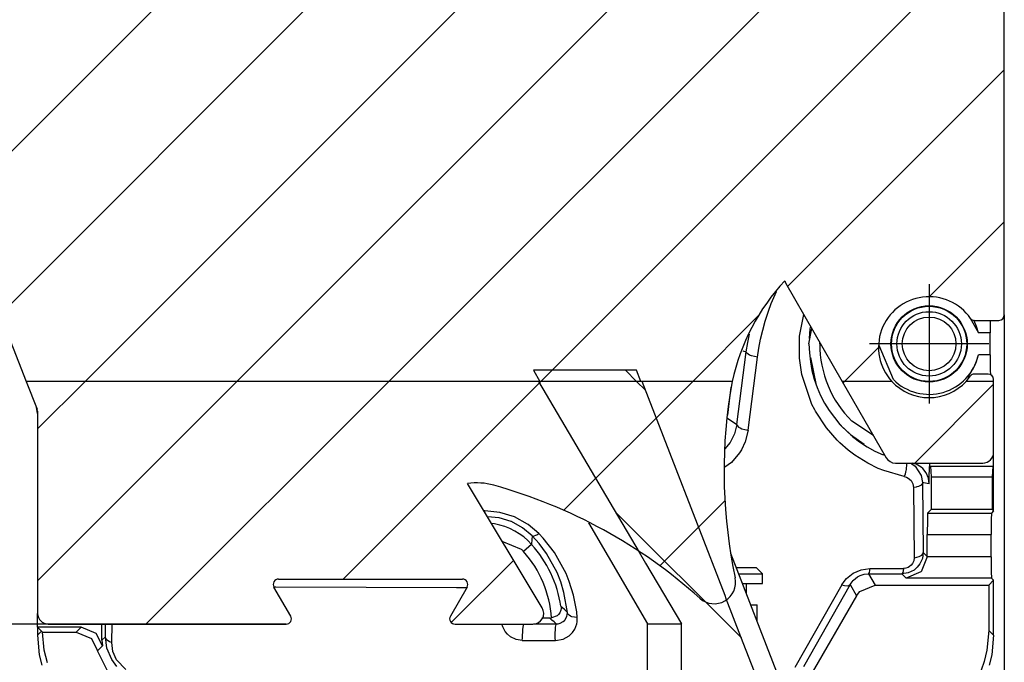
# Model space of a CAD drawing. Header units: millimetres. Extents: x -235 to 9216, y -109 to 485.
# Tile 5 of 44: x -161 to -115, y 197 to 227. Entities that reach past the tile are written whole.
import ezdxf

# ---------------------------------------------------------------- set-up
doc = ezdxf.new("R2010")
doc.units = ezdxf.units.MM
doc.linetypes.add('DOT_CENTER', pattern=[14, 12, -1, 0, -1])
doc.layers.add('1', color=7, linetype='Continuous')
doc.styles.add('CONVERTER_11', font='txt.shx', dxfattribs={"width": 0.9})
doc.dimstyles.new('ME10_DIM_41', dxfattribs={"dimtxt": 2, "dimasz": 2, "dimexe": 2, "dimexo": 0, "dimgap": 2, "dimtad": 1, "dimdsep": 46, "dimtxsty": 'CONVERTER_11', "dimsah": 1, "dimcen": 0.09, "dimclrd": 2, "dimclre": 2, "dimclrt": 2, "dimadec": 0, "dimazin": 0, "dimtol": 1, "dimtp": 1.5, "dimtm": 1.5, "dimtfac": 0.75, "dimtdec": 1, "dimtix": 1, "dimtmove": 0, "dimatfit": 3, "dimfxl": 1, "dimtolj": 1, "dimtzin": 0, "dimarcsym": 0})
doc.dimstyles.new('ME10_DIM_42', dxfattribs={"dimtxt": 2, "dimasz": 2, "dimexe": 2, "dimexo": 0, "dimgap": 2, "dimtad": 1, "dimdec": 1, "dimdsep": 46, "dimtxsty": 'CONVERTER_11', "dimsah": 1, "dimcen": 0.09, "dimclrd": 2, "dimclre": 2, "dimclrt": 2, "dimadec": 0, "dimazin": 0, "dimtol": 1, "dimtp": 1.5, "dimtm": 1.5, "dimtfac": 0.75, "dimtdec": 1, "dimtix": 1, "dimtmove": 0, "dimatfit": 3, "dimfxl": 1, "dimtolj": 1, "dimtzin": 0, "dimarcsym": 0})
pattern_1 = [(45, (0, 0), (-3.535533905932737, 3.535533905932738), [])]
pattern_2 = [(-45, (0, 0), (3.535533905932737, 3.535533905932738), [])]

# ---------------------------------------------------------------- blocks, each defined once
blk = doc.blocks.new('Li-80_PERFIL__16', base_point=(-165.001470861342, 198.6000033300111))
at = {"linetype": 'Continuous'}
h = blk.add_hatch(dxfattribs=at)
h.set_pattern_fill('_USER', color=254, scale=5, angle=45, pattern_type=0)
h.set_pattern_definition(pattern_1)
edge = h.paths.add_edge_path()
edge.add_line((-156.0014699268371, 246.900002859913), (-156.0014699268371, 245.8500028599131))
edge.add_line((-156.0014699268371, 245.8500028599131), (-165.0014699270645, 245.8500028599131))
edge.add_line((-165.0014699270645, 245.8500028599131), (-165.0014699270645, 243.1000033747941))
edge.add_arc((-164.7514703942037, 243.1000029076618), 0.2499995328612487, 179.9998929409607, 269.9998929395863)
edge.add_arc((-164.751470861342, 242.600003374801), 0.25, 0, 90, ccw=False)
edge.add_line((-164.501470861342, 242.600003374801), (-164.501470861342, 225.100003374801))
edge.add_line((-164.501470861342, 225.100003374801), (-164.751470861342, 225.100003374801))
edge.add_arc((-164.751470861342, 224.850003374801), 0.25, 90, 180.0000000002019)
edge.add_line((-165.001470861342, 224.8500033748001), (-165.001470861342, 219.8965187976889))
edge.add_line((-165.001470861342, 219.8965187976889), (-164.9843830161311, 219.805678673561))
edge.add_line((-164.9843830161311, 219.805678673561), (-164.3803867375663, 218.257045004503))
edge.add_arc((-164.1474808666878, 218.347880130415), 0.2499923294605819, 201.3061757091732, 291.6647786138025)
edge.add_arc((-163.9627017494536, 217.8832786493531), 0.2500055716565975, 21.60515272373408, 111.7121654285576, ccw=False)
edge.add_line((-163.7302607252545, 217.975332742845), (-160.5339569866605, 209.9043869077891))
edge.add_line((-160.5339569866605, 209.9043869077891), (-136.6146108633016, 209.9043869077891))
edge.add_line((-136.6146108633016, 209.9043869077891), (-131.9186575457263, 209.9043869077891))
edge.add_line((-131.9186575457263, 209.9043869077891), (-127.6644966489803, 209.9043869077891))
edge.add_arc((-117.8914330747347, 207.786079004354), 10.00000000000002, 137.1190173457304, 167.7703371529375, ccw=False)
edge.add_line((-125.2191210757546, 214.590855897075), (-125.1879107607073, 214.498230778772))
edge.add_line((-125.1879107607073, 214.498230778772), (-122.5469300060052, 209.9043869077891))
edge.add_line((-122.5469300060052, 209.9043869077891), (-120.2337995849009, 209.9043869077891))
edge.add_arc((-118.5050348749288, 211.4962011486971), 2.350000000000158, 34.654569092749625, 222.638291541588, ccw=False)
edge.add_arc((-116.4074171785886, 212.946201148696), 0.1999999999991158, 214.6545690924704, 270.0000000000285)
edge.add_line((-116.4074171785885, 212.7462011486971), (-115.2514699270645, 212.7462011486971))
edge.add_arc((-115.2514699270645, 212.9962011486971), 0.25, 270, 360)
edge.add_line((-115.0014699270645, 212.9962011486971), (-115.0014699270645, 227.3500028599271))
edge.add_arc((-115.2514699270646, 227.3500028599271), 0.2500000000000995, 0, 89.99999999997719)
edge.add_arc((-115.2532586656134, 227.8517789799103), 0.2517824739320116, 180.404178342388, 270.40704990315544, ccw=False)
edge.add_line((-115.5050348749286, 227.8500028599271), (-115.5050348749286, 244.6000028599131))
edge.add_line((-115.5050348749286, 244.6000028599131), (-118.9014699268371, 244.6000028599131))
edge.add_line((-118.9014699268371, 244.6000028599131), (-118.9014699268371, 246.900002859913))
edge.add_line((-118.9014699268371, 246.900002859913), (-156.0014699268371, 246.900002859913))
h = blk.add_hatch(dxfattribs=at)
h.set_pattern_fill('_USER', color=254, scale=5, angle=45, pattern_type=0)
h.set_pattern_definition(pattern_1)
edge = h.paths.add_edge_path()
edge.add_line((-160.0014709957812, 208.512112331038), (-160.0014709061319, 199.1000033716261))
edge.add_arc((-159.501470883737, 199.1000033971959), 0.500000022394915, 180.0000029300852, 270.0000025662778)
edge.add_line((-159.501470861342, 198.600003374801), (-148.4344835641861, 198.600003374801))
edge.add_arc((-148.434483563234, 198.850003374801), 0.25, 269.9999997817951, 389.9999997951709)
edge.add_line((-148.217977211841, 198.975003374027), (-148.9974000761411, 200.3250033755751))
edge.add_arc((-148.780893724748, 200.4500033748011), 0.25, 90, 209.9999997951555, ccw=False)
edge.add_line((-148.780893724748, 200.7000033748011), (-140.222047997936, 200.7000033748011))
edge.add_arc((-140.2220479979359, 200.4500033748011), 0.2499999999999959, -30.00000000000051, 90.00000000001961, ccw=False)
edge.add_line((-140.0055416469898, 200.3250033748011), (-140.7849645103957, 198.975003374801))
edge.add_arc((-140.5684581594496, 198.850003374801), 0.2499999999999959, 149.9999999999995, 270.0000000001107)
edge.add_line((-140.5684581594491, 198.600003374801), (-136.9397402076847, 198.6000033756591))
edge.add_arc((-136.939740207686, 199.100003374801), 0.4999999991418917, 270.0000000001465, 391.0161128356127)
edge.add_line((-136.5112289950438, 199.357642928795), (-139.9923778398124, 205.147558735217))
edge.add_arc((-139.568694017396, 202.177627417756), 3.000000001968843, 74.4169241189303, 98.11890810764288, ccw=False)
edge.add_arc((-145.211143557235, 181.9498553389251), 24.0000000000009, 48.06859623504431, 74.41417784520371, ccw=False)
edge.add_arc((-128.5050348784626, 200.5484018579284), 1.000000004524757, 228.0610185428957, 371.93373612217)
edge.add_arc((-104.0451667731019, 205.7170431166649), 23.9999999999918, 171.5012840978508, 191.9316223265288, ccw=False)
edge.add_line((-127.7816269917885, 209.2639370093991), (-127.6644966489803, 209.9043869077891))
edge.add_line((-127.6644966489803, 209.9043869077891), (-160.5339569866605, 209.9043869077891))
edge.add_line((-160.5339569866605, 209.9043869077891), (-160.019034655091, 208.6041630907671))
edge.add_line((-160.019034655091, 208.6041630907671), (-160.0014709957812, 208.512112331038))
h = blk.add_hatch(dxfattribs=at)
h.set_pattern_fill('_USER', color=254, scale=5, angle=45, pattern_type=0)
h.set_pattern_definition(pattern_1)
edge = h.paths.add_edge_path()
edge.add_arc((-116.0014699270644, 206.6000028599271), 0.5, 269.9999999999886, 359.9999999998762)
edge.add_line((-115.5014699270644, 206.600002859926), (-115.5014699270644, 209.9043869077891))
edge.add_line((-115.5014699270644, 209.9043869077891), (-116.7762701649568, 209.9043869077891))
edge.add_arc((-118.5050348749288, 211.4962011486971), 2.35000000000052, 222.638291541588, 317.36170845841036, ccw=False)
edge.add_line((-120.2337995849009, 209.9043869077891), (-122.5469300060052, 209.9043869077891))
edge.add_line((-122.5469300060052, 209.9043869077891), (-120.5039893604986, 206.350801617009))
edge.add_arc((-120.0705170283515, 206.6000027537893), 0.4999994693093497, 209.8943864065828, 269.9999789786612)
edge.add_line((-120.0705172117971, 206.10000328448), (-116.0014699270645, 206.1000028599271))
h = blk.add_hatch(dxfattribs=at)
h.set_pattern_fill('_USER', color=254, scale=5, angle=45, pattern_type=0)
h.set_pattern_definition(pattern_1)
edge = h.paths.add_edge_path()
edge.add_arc((-116.4074171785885, 210.0462011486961), 0.2000000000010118, 90, 145.3454309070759)
edge.add_line((-116.5719362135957, 210.159926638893), (-116.7762701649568, 209.9043869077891))
edge.add_line((-116.7762701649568, 209.9043869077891), (-115.5014699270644, 209.9043869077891))
edge.add_line((-115.5014699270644, 209.9043869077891), (-115.5014699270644, 209.9962011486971))
edge.add_arc((-115.7514699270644, 209.9962011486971), 0.25, 0, 90)
edge.add_line((-115.7514699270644, 210.2462011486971), (-116.4074171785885, 210.2462011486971))
at = {"color": 7, "linetype": 'Continuous'}
for p, q in [((-115.0014699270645, 212.9962011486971), (-115.0014699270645, 227.3500028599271)), ((-163.7302607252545, 217.975332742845), (-160.5339569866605, 209.9043869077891)), ((-125.2191210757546, 214.590855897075), (-125.1879107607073, 214.498230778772)), ((-125.1879107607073, 214.498230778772), (-122.5469300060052, 209.9043869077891)), ((-116.4074171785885, 212.7462011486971), (-115.2514699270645, 212.7462011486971)), ((-160.5339569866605, 209.9043869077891), (-160.019034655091, 208.6041630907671)), ((-127.6644966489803, 209.9043869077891), (-127.7816269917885, 209.2639370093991)), ((-122.5469300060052, 209.9043869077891), (-120.5039893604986, 206.350801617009)), ((-116.7762701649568, 209.9043869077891), (-116.5719362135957, 210.159926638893)), ((-115.7514699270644, 210.2462011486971), (-116.4074171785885, 210.2462011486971)), ((-115.5014699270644, 209.9043869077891), (-115.5014699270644, 209.9962011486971)), ((-115.5014699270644, 206.600002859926), (-115.5014699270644, 209.9043869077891)), ((-160.0014709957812, 208.512112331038), (-160.019034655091, 208.6041630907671)), ((-160.0014709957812, 208.512112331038), (-160.0014709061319, 199.1000033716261)), ((-120.0705172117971, 206.10000328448), (-116.0014699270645, 206.1000028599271)), ((-136.5112289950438, 199.357642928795), (-139.9923778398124, 205.147558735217)), ((-148.217977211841, 198.975003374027), (-148.9974000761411, 200.3250033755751)), ((-148.780893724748, 200.7000033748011), (-140.222047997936, 200.7000033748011)), ((-140.0055416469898, 200.3250033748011), (-140.7849645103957, 198.975003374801)), ((-159.501470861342, 198.600003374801), (-148.4344835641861, 198.600003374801)), ((-140.5684581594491, 198.600003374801), (-136.9397402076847, 198.6000033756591))]:
    blk.add_line(p, q, dxfattribs=at)
at = {"color": 2, "linetype": 'DOT_CENTER'}
for p, q in [((-136.6146108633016, 209.9043869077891), (-160.5339569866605, 209.9043869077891)), ((-127.6644966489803, 209.9043869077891), (-160.5339569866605, 209.9043869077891)), ((-131.9186575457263, 209.9043869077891), (-136.6146108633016, 209.9043869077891)), ((-127.6644966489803, 209.9043869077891), (-131.9186575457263, 209.9043869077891)), ((-120.2337995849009, 209.9043869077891), (-122.5469300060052, 209.9043869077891)), ((-120.2337995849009, 209.9043869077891), (-122.5469300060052, 209.9043869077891)), ((-115.5014699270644, 209.9043869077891), (-116.7762701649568, 209.9043869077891)), ((-115.5014699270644, 209.9043869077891), (-116.7762701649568, 209.9043869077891))]:
    blk.add_line(p, q, dxfattribs=at)
at = {"color": 7, "linetype": 'Continuous'}
for centre, radius, start, end in [((-117.8914330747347, 207.786079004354), 10.00000000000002, 137.1190173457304, 167.7703371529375), ((-118.5050348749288, 211.4962011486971), 2.350000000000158, 34.65456909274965, 222.6382915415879), ((-116.4074171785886, 212.946201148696), 0.1999999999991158, 214.6545690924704, 270.0000000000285), ((-115.2514699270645, 212.9962011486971), 0.25, 270, 0), ((-118.5050348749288, 211.4962011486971), 2.35000000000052, 222.6382915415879, 317.3617084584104), ((-116.4074171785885, 210.0462011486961), 0.2000000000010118, 90, 145.3454309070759), ((-115.7514699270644, 209.9962011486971), 0.25, 0, 90), ((-104.0451667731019, 205.7170431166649), 23.9999999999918, 171.5012840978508, 191.9316223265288), ((-120.0705170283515, 206.6000027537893), 0.4999994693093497, 209.8943864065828, 269.9999789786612), ((-116.0014699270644, 206.6000028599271), 0.5, 269.9999999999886, 359.9999999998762), ((-139.568694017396, 202.177627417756), 3.000000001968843, 74.41692411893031, 98.11890810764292), ((-145.211143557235, 181.9498553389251), 24.0000000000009, 48.06859623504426, 74.41417784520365), ((-128.5050348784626, 200.5484018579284), 1.000000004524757, 228.0610185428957, 11.93373612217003), ((-148.780893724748, 200.4500033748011), 0.25, 90, 209.9999997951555), ((-140.2220479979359, 200.4500033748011), 0.2499999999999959, 329.9999999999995, 90.00000000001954), ((-159.501470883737, 199.1000033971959), 0.500000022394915, 180.0000029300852, 270.0000025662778), ((-148.434483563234, 198.850003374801), 0.25, 269.9999997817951, 29.99999979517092), ((-140.5684581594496, 198.850003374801), 0.2499999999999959, 149.9999999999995, 270.0000000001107), ((-136.939740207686, 199.100003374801), 0.4999999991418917, 270.0000000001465, 31.01611283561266)]:
    blk.add_arc(centre, radius, start, end, dxfattribs=at)
blk = doc.blocks.new('CABEZA__17', base_point=(-160.0014708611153, 170.652297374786))
at = {"linetype": 'Continuous'}
h = blk.add_hatch(dxfattribs=at)
h.set_pattern_fill('_USER', color=254, scale=5, angle=-45, pattern_type=0)
h.set_pattern_definition(pattern_2)
h.paths.add_polyline_path([(-132.1192856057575, 210.4222973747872), (-136.9200686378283, 210.4222973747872), (-136.6146048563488, 209.9043869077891), (-131.918663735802, 209.9043869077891)])
h = blk.add_hatch(dxfattribs=at)
h.set_pattern_fill('_USER', color=254, scale=5, angle=-45, pattern_type=0)
h.set_pattern_definition(pattern_2)
h.paths.add_polyline_path([(-131.5014708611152, 192.5022973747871), (-131.5014708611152, 194.2522973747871), (-125.4014708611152, 194.2522973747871), (-125.0014708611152, 194.405083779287), (-125.0014708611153, 196.100003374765), (-126.5203920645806, 196.1000033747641), (-127.2607908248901, 198.012443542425), (-127.9452400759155, 199.780276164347), (-128.001223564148, 199.924873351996), (-131.8654399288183, 209.9043869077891), (-136.6908483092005, 209.9043869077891), (-133.3607511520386, 204.2567520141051), (-131.999344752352, 201.9489326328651), (-131.6951475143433, 201.4332656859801), (-130.0291687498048, 198.610003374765), (-130.0291687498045, 196.1000033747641), (-160.0014708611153, 196.1000033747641), (-160.0014708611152, 194.405083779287), (-159.6014708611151, 194.2522973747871), (-153.5014708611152, 194.2522973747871), (-153.5014708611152, 192.5022973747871)])
at = {"color": 7, "linetype": 'Continuous'}
for p, q in [((-136.9200686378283, 210.4222973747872), (-136.6146048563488, 209.9043869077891)), ((-132.1192856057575, 210.4222973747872), (-136.9200686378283, 210.4222973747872)), ((-131.918663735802, 209.9043869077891), (-132.1192856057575, 210.4222973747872)), ((-136.6908483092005, 209.9043869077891), (-133.3607511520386, 204.2567520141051)), ((-136.6908483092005, 209.9043869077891), (-136.6146048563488, 209.9043869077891)), ((-131.8654399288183, 209.9043869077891), (-131.918663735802, 209.9043869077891)), ((-128.001223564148, 199.924873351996), (-131.8654399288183, 209.9043869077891)), ((-133.3607511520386, 204.2567520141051), (-131.999344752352, 201.9489326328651)), ((-134.3505855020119, 203.321127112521), (-131.6044340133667, 198.6100082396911)), ((-131.999344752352, 201.9489326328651), (-131.6951475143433, 201.4332656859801)), ((-127.738622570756, 201.9110470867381), (-125.5005826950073, 196.0999984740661)), ((-131.6951475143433, 201.4332656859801), (-130.0291687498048, 198.610003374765)), ((-127.9452400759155, 199.780276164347), (-128.001223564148, 199.924873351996)), ((-127.2607908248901, 198.012443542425), (-127.9452400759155, 199.780276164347)), ((-131.6044340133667, 198.6100082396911), (-130.0291687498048, 198.610003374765)), ((-131.6044340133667, 196.0999984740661), (-131.6044340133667, 198.6100082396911)), ((-130.0291687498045, 196.1000033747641), (-130.0291687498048, 198.610003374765)), ((-126.5203920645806, 196.1000033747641), (-127.2607908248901, 198.012443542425))]:
    blk.add_line(p, q, dxfattribs=at)
at = {"color": 2, "linetype": 'DOT_CENTER'}
for p, q in [((-131.8654399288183, 209.9043869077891), (-136.6908483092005, 209.9043869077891)), ((-131.918663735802, 209.9043869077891), (-136.6146048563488, 209.9043869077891))]:
    blk.add_line(p, q, dxfattribs=at)
blk = doc.blocks.new('TAPA_IZQUIERDA__18', base_point=(-160.0557796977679, 193.0795290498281))
at = {"color": 7, "linetype": 'Continuous'}
for p, q in [((-125.851263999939, 213.524383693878), (-125.6060228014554, 214.0848443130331)), ((-126.1330327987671, 212.7040673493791), (-125.9810304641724, 213.1732827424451)), ((-125.9810304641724, 213.1732827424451), (-125.851263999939, 213.524383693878)), ((-126.2479381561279, 212.2888909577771), (-126.1330327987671, 212.7040673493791)), ((-124.5212965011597, 212.0881386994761), (-124.3401901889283, 213.0236660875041)), ((-116.5828036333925, 212.845506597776), (-116.2092025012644, 212.167700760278)), ((-116.4040298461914, 212.7161637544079), (-116.4238398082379, 212.7530033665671)), ((-116.2938556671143, 212.457759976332), (-116.4040298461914, 212.7161637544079)), ((-115.6613646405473, 212.7462006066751), (-115.6655475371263, 212.167700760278)), ((-126.3454494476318, 211.8718340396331), (-126.2479381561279, 212.2888909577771)), ((-124.0924692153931, 211.65000557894), (-123.9652531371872, 212.371483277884)), ((-124.0486040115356, 212.3503135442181), (-124.0816307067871, 211.897100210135)), ((-124.0227367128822, 212.4714727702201), (-124.0486040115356, 212.3503135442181)), ((-116.2092025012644, 212.167700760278), (-116.2938556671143, 212.457759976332)), ((-126.9456691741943, 211.7086107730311), (-126.8689890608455, 212.1089985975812)), ((-126.4256954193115, 211.4533693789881), (-126.3454494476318, 211.8718340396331)), ((-124.5324907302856, 210.9891283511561), (-124.5284442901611, 212.0121537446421)), ((-124.5284442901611, 212.0121537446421), (-124.5212965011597, 212.0881386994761)), ((-115.6655475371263, 212.167700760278), (-116.2092025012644, 212.167700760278)), ((-115.6655475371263, 211.1323070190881), (-115.6655475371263, 212.167700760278)), ((-127.1686646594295, 211.318820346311), (-127.0108137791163, 211.2724265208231)), ((-127.0108137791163, 211.2724265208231), (-126.9456691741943, 211.7086107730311)), ((-126.4886297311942, 211.0340397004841), (-126.4256954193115, 211.4533693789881)), ((-123.5924701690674, 211.65000557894), (-123.5816760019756, 211.7042714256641)), ((-120.1631698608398, 209.9883041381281), (-120.8213983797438, 211.577408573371)), ((-127.4506758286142, 207.902796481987), (-127.0108137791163, 211.2724265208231)), ((-126.9936685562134, 211.2205889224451), (-127.0108137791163, 211.2724265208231)), ((-126.9295997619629, 211.163433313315), (-126.9936685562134, 211.2205889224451)), ((-126.9316080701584, 207.639214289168), (-126.4886297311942, 211.0340397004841)), ((-126.8609342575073, 211.126373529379), (-126.9295997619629, 211.163433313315)), ((-126.7759017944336, 211.0932619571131), (-126.8609342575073, 211.126373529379)), ((-126.6318817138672, 211.0554201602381), (-126.7759017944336, 211.0932619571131)), ((-126.4886297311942, 211.0340397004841), (-126.6318817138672, 211.0554201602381)), ((-124.4237785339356, 210.2291414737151), (-124.5324907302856, 210.9891283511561)), ((-124.0279874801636, 211.0196514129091), (-123.7543697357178, 209.7337479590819)), ((-116.4040851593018, 210.583732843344), (-116.294023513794, 210.841781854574)), ((-116.294023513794, 210.841781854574), (-116.2092025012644, 211.1323070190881)), ((-115.6655475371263, 211.1323070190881), (-116.2092025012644, 211.1323070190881)), ((-115.6655475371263, 211.1323070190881), (-115.6604347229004, 210.425201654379)), ((-116.5591850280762, 210.3139765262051), (-116.4898376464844, 210.4253084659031)), ((-116.4898376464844, 210.4253084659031), (-116.4830226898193, 210.4369585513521)), ((-116.4830226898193, 210.4369585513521), (-116.4040851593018, 210.583732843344)), ((-115.6604347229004, 210.425201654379), (-115.6513692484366, 210.2047387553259)), ((-123.9526996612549, 208.8301162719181), (-124.4237785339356, 210.2291414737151)), ((-116.6847532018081, 210.1324593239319), (-116.6764259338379, 210.1466295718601)), ((-116.6507167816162, 210.058994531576), (-116.6847532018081, 210.1324593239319)), ((-116.5938998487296, 210.1324593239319), (-116.6847532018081, 210.1324593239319)), ((-116.6764259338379, 210.1466295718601), (-116.650182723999, 210.1831743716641)), ((-116.650182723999, 210.1831743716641), (-116.5591850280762, 210.3139765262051)), ((-127.7926340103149, 209.000049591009), (-127.7152851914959, 209.626686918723)), ((-123.7543697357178, 209.7337479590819), (-123.7495476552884, 209.7230011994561)), ((-127.8748806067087, 208.3337388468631), (-127.7926340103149, 209.000049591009)), ((-160.0014699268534, 208.4074586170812), (-160.0557796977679, 208.696954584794)), ((-123.824613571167, 208.577384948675), (-123.9526996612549, 208.8301162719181)), ((-123.7891941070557, 208.5123023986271), (-123.824613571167, 208.577384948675)), ((-127.8919817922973, 208.19519568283), (-127.4506758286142, 207.902796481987)), ((-123.2837867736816, 207.740547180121), (-123.7891941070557, 208.5123023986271)), ((-127.4506758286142, 207.902796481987), (-127.5593175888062, 207.468322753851)), ((-127.4506758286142, 207.902796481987), (-127.4344959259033, 207.8434867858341)), ((-127.4344959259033, 207.8434867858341), (-127.3713550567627, 207.778987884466)), ((-127.3713550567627, 207.778987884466), (-127.3032121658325, 207.7377204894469)), ((-127.3032121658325, 207.7377204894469), (-127.2185745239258, 207.701351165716)), ((-127.2185745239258, 207.701351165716), (-127.0748672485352, 207.6607818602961)), ((-127.0748672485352, 207.6607818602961), (-126.9316080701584, 207.639214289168)), ((-126.9316080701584, 207.639214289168), (-127.0674133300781, 207.091369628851)), ((-122.7783718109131, 207.160835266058), (-123.2837867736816, 207.740547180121)), ((-122.6682415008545, 207.9286890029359), (-122.4740238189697, 207.715847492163)), ((-122.4740238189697, 207.715847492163), (-122.4636575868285, 207.7061236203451)), ((-122.4470451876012, 207.690540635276), (-122.1647052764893, 207.425696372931)), ((-121.0939451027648, 207.3769958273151), (-122.1013507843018, 208.050121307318)), ((-127.5593175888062, 207.468322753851), (-127.766058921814, 207.062934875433)), ((-122.6585731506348, 207.042854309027), (-122.7783718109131, 207.160835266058)), ((-122.1647052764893, 207.425696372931), (-121.5313301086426, 206.9744386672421)), ((-127.766058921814, 207.062934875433), (-128.0133457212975, 206.762668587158)), ((-127.2389993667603, 206.7236785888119), (-127.3270139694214, 206.580139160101)), ((-127.0674133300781, 207.091369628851), (-127.2389993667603, 206.7236785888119)), ((-122.2642669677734, 206.6961593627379), (-122.6585731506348, 207.042854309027)), ((-121.9546489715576, 206.4624404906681), (-122.2642669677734, 206.6961593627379)), ((-127.3270139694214, 206.580139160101), (-127.7034549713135, 206.132453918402)), ((-121.3602027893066, 206.0918769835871), (-121.9546489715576, 206.4624404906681)), ((-120.5687993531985, 206.463532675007), (-120.6410522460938, 206.4845924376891)), ((-115.501469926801, 205.954214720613), (-115.501469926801, 206.6000023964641)), ((-127.7034549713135, 206.132453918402), (-128.013345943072, 205.9028089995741)), ((-120.8661804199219, 205.850101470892), (-121.3602027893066, 206.0918769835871)), ((-120.6126098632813, 205.7464408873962), (-120.8661804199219, 205.850101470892)), ((-119.5700817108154, 205.8091049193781), (-119.5867748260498, 205.7153282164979)), ((-119.5561866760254, 206.0320625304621), (-119.5700817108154, 205.8091049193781)), ((-119.5672607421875, 206.1077461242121), (-119.5634918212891, 206.0916519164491)), ((-119.5634918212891, 206.0916519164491), (-119.5561866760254, 206.0320625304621)), ((-119.3896255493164, 206.0983047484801), (-119.3098201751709, 206.0564308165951)), ((-119.3098201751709, 206.0564308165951), (-119.1583023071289, 205.951103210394)), ((-119.097375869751, 206.047378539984), (-119.2713675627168, 206.1000037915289)), ((-119.1583023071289, 205.951103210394), (-118.8666248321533, 205.5275840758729)), ((-118.8713436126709, 205.9080734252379), (-119.097375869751, 206.047378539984)), ((-118.7963581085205, 205.840644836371), (-118.8713436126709, 205.9080734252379)), ((-118.6408348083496, 205.641414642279), (-118.7963581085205, 205.840644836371)), ((-118.497241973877, 205.5346946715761), (-118.4903240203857, 205.805053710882)), ((-118.4903240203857, 205.805053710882), (-118.4752873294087, 206.1000024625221)), ((-118.4752873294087, 205.954214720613), (-118.4752873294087, 206.1000024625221)), ((-118.4752873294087, 205.954214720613), (-118.4403771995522, 205.954214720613)), ((-118.4403771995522, 205.954214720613), (-118.4054670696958, 205.454214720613)), ((-118.4403771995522, 205.954214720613), (-115.5363800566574, 205.954214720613)), ((-115.5363800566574, 205.954214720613), (-115.5712901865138, 205.454214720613)), ((-115.501469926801, 205.954214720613), (-115.5363800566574, 205.954214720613)), ((-115.501469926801, 203.867672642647), (-115.501469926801, 205.954214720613)), ((-119.6552410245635, 205.4671575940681), (-120.6126098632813, 205.7464408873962)), ((-119.6191501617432, 205.581607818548), (-119.6552410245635, 205.4671575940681)), ((-119.6552410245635, 205.4671575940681), (-119.5549945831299, 205.4405326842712)), ((-119.5933589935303, 205.6844902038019), (-119.6191501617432, 205.581607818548)), ((-119.5867748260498, 205.7153282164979), (-119.5933589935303, 205.6844902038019)), ((-119.5549945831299, 205.4405326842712), (-119.47292137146, 205.4024238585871)), ((-119.47292137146, 205.4024238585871), (-119.3435363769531, 205.2906990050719)), ((-118.8666248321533, 205.5275840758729), (-118.8070777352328, 205.189578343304)), ((-118.5370559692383, 205.3980369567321), (-118.6408348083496, 205.641414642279)), ((-118.501469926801, 205.1352809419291), (-118.5370559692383, 205.3980369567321)), ((-118.5010871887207, 205.253356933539), (-118.497241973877, 205.5346946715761)), ((-118.4054670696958, 205.454214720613), (-118.4054670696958, 203.93749290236)), ((-118.4054670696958, 205.454214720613), (-115.5712901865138, 205.454214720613)), ((-115.5712901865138, 205.454214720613), (-115.5712901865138, 203.93749290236)), ((-119.3435363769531, 205.2906990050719), (-119.2579460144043, 205.140392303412)), ((-119.2579460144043, 205.140392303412), (-119.22659204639, 204.967299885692)), ((-119.1068382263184, 204.984085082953), (-119.22659204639, 204.967299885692)), ((-119.22659204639, 204.967299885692), (-119.1956194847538, 201.6933370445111)), ((-119.0677146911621, 204.9930114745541), (-119.1068382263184, 204.984085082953)), ((-118.9936847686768, 205.015815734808), (-119.0677146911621, 204.9930114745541)), ((-118.9286231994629, 205.044631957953), (-118.9936847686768, 205.015815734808)), ((-118.8759384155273, 205.078189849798), (-118.9286231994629, 205.044631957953)), ((-118.8378620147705, 205.1147766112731), (-118.8759384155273, 205.078189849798)), ((-118.824592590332, 205.133609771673), (-118.8378620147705, 205.1147766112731)), ((-118.8070777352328, 205.189578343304), (-118.824592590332, 205.133609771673)), ((-118.7938938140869, 205.1869277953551), (-118.8070777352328, 205.189578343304)), ((-118.8070777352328, 205.189578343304), (-118.7763294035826, 201.9400450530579)), ((-118.7547512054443, 205.1792259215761), (-118.7938938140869, 205.1869277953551)), ((-118.598180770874, 205.1508598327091), (-118.7547512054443, 205.1792259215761)), ((-118.501469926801, 205.1352809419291), (-118.598180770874, 205.1508598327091)), ((-118.501469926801, 205.1352809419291), (-118.5010871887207, 205.253356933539)), ((-139.1752602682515, 203.877474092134), (-139.228659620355, 203.877327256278)), ((-139.1632435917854, 203.769767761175), (-139.1752602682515, 203.877474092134)), ((-138.4772027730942, 203.8029556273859), (-139.1752602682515, 203.877474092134)), ((-138.5092824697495, 203.545421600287), (-139.0640108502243, 203.6034832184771)), ((-137.9506294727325, 203.3772735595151), (-138.5092824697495, 203.545421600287)), ((-137.8007442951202, 203.599552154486), (-138.4772027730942, 203.8029556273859)), ((-137.1888859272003, 203.2597236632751), (-137.8007442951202, 203.599552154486)), ((-118.5715948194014, 203.771365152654), (-118.5836334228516, 203.478622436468)), ((-118.4054670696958, 203.93749290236), (-118.5715948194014, 203.771365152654)), ((-118.5715948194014, 203.771365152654), (-115.5977774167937, 203.771365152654)), ((-115.5712901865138, 203.93749290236), (-118.4054670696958, 203.93749290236)), ((-115.5977774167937, 203.771365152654), (-115.6098155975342, 203.478622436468)), ((-115.501469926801, 203.867672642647), (-115.5977774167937, 203.771365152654)), ((-115.5712901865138, 203.93749290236), (-115.501469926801, 203.867672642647)), ((-138.735572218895, 203.2652359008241), (-138.8709429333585, 203.282366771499)), ((-137.9371769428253, 203.3715896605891), (-137.9506294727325, 203.3772735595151)), ((-137.4221832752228, 203.088443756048), (-137.9371769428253, 203.3715896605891)), ((-136.9737865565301, 202.7117725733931), (-137.4221832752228, 203.088443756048)), ((-137.1657574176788, 203.243583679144), (-137.1888859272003, 203.2597236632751)), ((-136.6692509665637, 202.8260715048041), (-137.1657574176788, 203.243583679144)), ((-118.5836334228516, 203.478622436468), (-118.5887452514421, 202.771517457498)), ((-115.6098155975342, 203.478622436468), (-115.6149278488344, 202.771517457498)), ((-136.9737865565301, 202.7117725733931), (-137.0037415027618, 202.3371315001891)), ((-136.9737865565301, 202.7117725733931), (-136.9300854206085, 202.698173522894)), ((-136.6507751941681, 202.3520317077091), (-136.9737865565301, 202.7117725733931)), ((-136.9300854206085, 202.698173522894), (-136.7683403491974, 202.758911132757)), ((-136.7683403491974, 202.758911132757), (-136.6692509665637, 202.8260715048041)), ((-136.4646484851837, 202.6067810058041), (-136.6692509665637, 202.8260715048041)), ((-135.9420256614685, 201.933044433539), (-136.4646484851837, 202.6067810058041)), ((-118.5887452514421, 202.771517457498), (-115.6149278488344, 202.771517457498)), ((-118.5887452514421, 201.752460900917), (-118.5887452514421, 202.771517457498)), ((-115.6149278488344, 201.7353104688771), (-115.6149278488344, 202.771517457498)), ((-137.4688789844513, 202.0751457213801), (-138.3693711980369, 202.4481423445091)), ((-137.0052352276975, 202.3125748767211), (-137.3771369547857, 201.9783756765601)), ((-137.0037415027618, 202.3371315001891), (-137.0052352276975, 202.3125748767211)), ((-136.3102219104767, 201.895648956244), (-136.6507751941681, 202.3520317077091)), ((-135.8179469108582, 201.0041847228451), (-136.3102219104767, 201.895648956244)), ((-135.4031100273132, 200.958805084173), (-135.9420256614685, 201.933044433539)), ((-119.1956194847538, 201.6933370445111), (-119.2138271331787, 201.5528869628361)), ((-119.1956194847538, 201.6933370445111), (-119.0758819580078, 201.7120246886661)), ((-119.0758819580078, 201.7120246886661), (-118.962760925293, 201.747306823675)), ((-118.962760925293, 201.747306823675), (-118.89772605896, 201.7793197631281)), ((-118.8139591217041, 201.662300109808), (-118.9302616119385, 201.400684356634)), ((-118.89772605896, 201.7793197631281), (-118.8450775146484, 201.8165779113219)), ((-118.5888923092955, 201.7353104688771), (-118.8765697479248, 201.040653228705)), ((-118.8450775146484, 201.8165779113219), (-118.7937870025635, 201.87804794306)), ((-118.7763294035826, 201.9400450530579), (-118.8139591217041, 201.662300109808)), ((-118.7937870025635, 201.87804794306), (-118.7763294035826, 201.9400450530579)), ((-118.7763294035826, 201.9400450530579), (-118.5887452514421, 201.752460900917)), ((-118.5888923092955, 201.7353104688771), (-118.5887452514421, 201.752460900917)), ((-115.6149278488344, 201.7353104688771), (-118.5888923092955, 201.7353104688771)), ((-115.6149278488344, 201.7353104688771), (-115.6098155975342, 201.02820205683)), ((-127.480695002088, 201.241340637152), (-127.2690582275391, 201.241340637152)), ((-127.2690582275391, 201.241340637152), (-126.5514697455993, 201.241342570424)), ((-126.2514697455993, 200.941342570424), (-126.5514697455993, 201.241342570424)), ((-119.5819454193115, 201.1988410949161), (-119.6957477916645, 201.1861039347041)), ((-119.4736194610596, 201.2374534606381), (-119.5819454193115, 201.1988410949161)), ((-119.4082508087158, 201.2762107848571), (-119.4736194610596, 201.2374534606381)), ((-119.3321876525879, 201.34204101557), (-119.4082508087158, 201.2762107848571)), ((-119.2718601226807, 201.420356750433), (-119.3321876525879, 201.34204101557)), ((-119.2138271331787, 201.5528869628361), (-119.2718601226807, 201.420356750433)), ((-119.065860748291, 201.230178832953), (-119.2020092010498, 201.1156501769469)), ((-119.0506267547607, 201.2458724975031), (-119.065860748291, 201.230178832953)), ((-118.9302616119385, 201.400684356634), (-119.0506267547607, 201.2458724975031)), ((-135.6473956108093, 200.5745773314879), (-135.8179469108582, 201.0041847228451)), ((-135.2531485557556, 200.5911026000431), (-135.4031100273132, 200.958805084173)), ((-127.3651547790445, 200.941341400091), (-127.0569257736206, 200.941341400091)), ((-127.0569257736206, 200.941341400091), (-126.2514697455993, 200.941342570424)), ((-126.2514697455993, 200.491342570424), (-126.2514697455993, 200.941342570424)), ((-122.3399791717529, 200.7277679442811), (-122.0354137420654, 200.973098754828)), ((-122.0354137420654, 200.973098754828), (-121.6608142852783, 201.1355323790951)), ((-122.026460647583, 200.646064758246), (-121.8368797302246, 200.797016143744)), ((-121.8368797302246, 200.797016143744), (-121.7170753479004, 200.8594055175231)), ((-121.7170753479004, 200.8594055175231), (-121.5226535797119, 200.9210433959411)), ((-121.6608142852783, 201.1355323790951), (-121.2549896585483, 201.190600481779)), ((-121.5226535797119, 200.9210433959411), (-121.3200811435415, 200.9412220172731)), ((-121.3200811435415, 200.9412220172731), (-121.3010540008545, 200.9592704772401)), ((-121.3200811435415, 200.9412220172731), (-121.014898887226, 200.4122394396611)), ((-121.3200811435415, 200.9412220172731), (-119.7726561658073, 200.9366764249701)), ((-121.3010540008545, 200.9592704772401), (-121.2826862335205, 201.010139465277)), ((-121.2826862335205, 201.010139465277), (-121.2668647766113, 201.0903167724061)), ((-121.2668647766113, 201.0903167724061), (-121.2549896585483, 201.190600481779)), ((-121.2549896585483, 201.190600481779), (-119.6957477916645, 201.1861039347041)), ((-119.473316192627, 200.9822769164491), (-119.7726561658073, 200.9366764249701)), ((-119.7501106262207, 200.9547233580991), (-119.7726561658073, 200.9366764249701)), ((-119.7726561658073, 200.9366764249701), (-119.5714425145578, 200.73546277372)), ((-119.7284412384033, 201.005607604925), (-119.7501106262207, 200.9547233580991)), ((-119.7097969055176, 201.085800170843), (-119.7284412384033, 201.005607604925)), ((-119.6957477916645, 201.1861039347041), (-119.7097969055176, 201.085800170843)), ((-118.888801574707, 201.02820205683), (-119.5714425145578, 200.73546277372)), ((-119.2020092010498, 201.1156501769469), (-119.473316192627, 200.9822769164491)), ((-118.8765697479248, 201.040653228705), (-118.888801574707, 201.02820205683)), ((-115.6098155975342, 201.02820205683), (-115.5977774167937, 200.73546277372)), ((-148.9043436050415, 200.3273620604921), (-148.9981872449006, 200.3279406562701)), ((-140.4954904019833, 200.288833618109), (-148.9043436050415, 200.3273620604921)), ((-140.0272472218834, 200.2874108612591), (-140.4954904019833, 200.288833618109)), ((-135.4967589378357, 200.0758399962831), (-135.6473956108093, 200.5745773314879)), ((-135.0511393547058, 199.9444961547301), (-135.2531485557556, 200.5911026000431)), ((-127.191843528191, 200.491340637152), (-127.0569257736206, 200.491340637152)), ((-127.0569257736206, 200.491340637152), (-126.2514697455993, 200.491342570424)), ((-127.0014696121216, 199.997036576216), (-127.0014696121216, 200.491340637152)), ((-122.5602942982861, 200.431507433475), (-124.7441801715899, 196.5757852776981)), ((-122.1829965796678, 200.4372467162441), (-124.350627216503, 196.6104476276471)), ((-122.5602942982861, 200.431507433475), (-122.4554176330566, 200.5915107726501)), ((-122.5602942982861, 200.431507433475), (-122.4350605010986, 200.3939933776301)), ((-122.4554176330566, 200.5915107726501), (-122.3399791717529, 200.7277679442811)), ((-122.4350605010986, 200.3939933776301), (-122.3204956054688, 200.3813743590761)), ((-122.3204956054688, 200.3813743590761), (-122.2332801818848, 200.397098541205)), ((-122.2332801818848, 200.397098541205), (-122.1829965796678, 200.4372467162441)), ((-122.1829965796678, 200.4372467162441), (-122.037971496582, 200.6341094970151)), ((-122.1829965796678, 200.4372467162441), (-121.8804718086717, 199.9128704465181)), ((-122.037971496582, 200.6341094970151), (-122.026460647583, 200.646064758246)), ((-121.7219905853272, 200.1193008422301), (-121.014898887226, 200.4122394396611)), ((-121.014898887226, 200.4122394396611), (-115.7283857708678, 200.4122394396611)), ((-115.5977774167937, 200.73546277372), (-119.5714425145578, 200.73546277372)), ((-115.7283857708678, 200.4122394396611), (-115.501469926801, 200.6391552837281)), ((-115.7283857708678, 200.4122394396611), (-115.7283857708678, 198.304921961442)), ((-115.5977774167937, 200.73546277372), (-115.501469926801, 200.6391552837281)), ((-115.501469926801, 198.0780061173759), (-115.501469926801, 200.6391552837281)), ((-135.3403348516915, 199.140957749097), (-135.4967589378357, 200.0758399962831)), ((-134.9044318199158, 199.1673202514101), (-135.0511393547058, 199.9444961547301)), ((-121.8804718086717, 199.9128704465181), (-124.0705995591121, 196.1250663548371)), ((-121.8804718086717, 199.9128704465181), (-121.7219905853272, 200.1193008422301)), ((-135.585587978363, 199.3789978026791), (-135.6383234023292, 199.4288323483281)), ((-135.6383234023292, 199.4288323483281), (-135.6337714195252, 199.3754119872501)), ((-135.6337714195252, 199.3754119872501), (-135.6348853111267, 199.3263740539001)), ((-135.4609313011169, 199.2593002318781), (-135.585587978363, 199.3789978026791)), ((-126.8067083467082, 199.49134176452), (-126.5014697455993, 199.491342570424)), ((-126.5014696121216, 198.6987915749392), (-126.5014697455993, 199.491342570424)), ((-160.0014699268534, 198.4526132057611), (-160.0014699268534, 199.1000026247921)), ((-135.815101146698, 198.9911880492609), (-136.0822779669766, 198.8854059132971)), ((-135.7691550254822, 199.0320777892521), (-135.815101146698, 198.9911880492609)), ((-135.7573981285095, 199.0443992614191), (-135.7691550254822, 199.0320777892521)), ((-135.6951899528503, 199.1292877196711), (-135.7573981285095, 199.0443992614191)), ((-135.6482520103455, 199.2449188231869), (-135.6951899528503, 199.1292877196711)), ((-135.6348853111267, 199.3263740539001), (-135.6482520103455, 199.2449188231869)), ((-135.3403348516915, 199.140957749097), (-135.4609313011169, 199.2593002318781)), ((-135.4552092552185, 198.7880058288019), (-135.3624091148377, 198.951595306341)), ((-135.3624091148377, 198.951595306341), (-135.3403348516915, 199.140957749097)), ((-135.3152003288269, 199.075130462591), (-135.3403348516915, 199.140957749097)), ((-135.2551703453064, 199.0120582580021), (-135.3152003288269, 199.075130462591)), ((-135.1964430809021, 198.9755935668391), (-135.2551703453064, 199.0120582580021)), ((-135.12553358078, 198.9461288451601), (-135.1964430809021, 198.9755935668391)), ((-135.0048403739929, 198.917915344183), (-135.12553358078, 198.9461288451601)), ((-134.8799093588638, 198.9094438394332), (-135.0048403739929, 198.917915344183)), ((-134.8799093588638, 198.9094438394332), (-134.9044318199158, 199.1673202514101)), ((-134.8905177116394, 198.6852874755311), (-134.8799093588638, 198.9094438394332)), ((-160.0014699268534, 198.4526132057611), (-160.0014699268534, 198.0780061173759)), ((-157.9745958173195, 198.4526132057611), (-160.0014699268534, 198.4526132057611)), ((-160.0014699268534, 198.4526132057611), (-159.8141663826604, 198.2653096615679)), ((-158.2015116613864, 198.2256973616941), (-157.9745958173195, 198.4526132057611)), ((-157.2676868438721, 198.1598892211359), (-157.9745958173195, 198.4526132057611)), ((-157.001469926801, 197.852308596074), (-157.001469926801, 198.600001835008)), ((-156.8412336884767, 198.0125448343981), (-156.8336088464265, 198.6000024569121)), ((-156.5393548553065, 197.736285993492), (-156.5280972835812, 198.6000032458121)), ((-138.3464330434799, 198.4665145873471), (-138.3890790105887, 198.600003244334)), ((-138.2313340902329, 198.256607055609), (-138.3464330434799, 198.4665145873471)), ((-137.4050648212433, 198.343578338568), (-137.3902065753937, 198.4613952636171)), ((-137.3902065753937, 198.4613952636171), (-137.3791439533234, 198.528507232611)), ((-137.3791439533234, 198.528507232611), (-137.3643887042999, 198.590209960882)), ((-136.9184684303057, 198.6088150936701), (-136.6097996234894, 198.6081237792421)), ((-136.6097996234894, 198.6081237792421), (-135.8532825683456, 198.6066535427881)), ((-136.1630211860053, 198.878795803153), (-136.5313684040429, 198.878795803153)), ((-136.1630211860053, 198.878795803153), (-136.1225140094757, 198.8804512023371)), ((-136.0596840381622, 198.7898139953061), (-136.1630211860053, 198.878795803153)), ((-136.1225140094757, 198.8804512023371), (-136.0822779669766, 198.8854059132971)), ((-135.9573016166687, 198.6998634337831), (-136.0596840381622, 198.7898139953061)), ((-135.8532825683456, 198.6066535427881), (-135.9573016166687, 198.6998634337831)), ((-135.8992476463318, 198.339790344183), (-135.8900198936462, 198.457870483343)), ((-135.8900198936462, 198.457870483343), (-135.8812918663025, 198.525150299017)), ((-135.8812918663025, 198.525150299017), (-135.8670382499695, 198.587020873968)), ((-135.8670382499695, 198.587020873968), (-135.8532825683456, 198.6066535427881)), ((-135.8532825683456, 198.6066535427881), (-135.7619013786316, 198.6150665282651)), ((-135.7619013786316, 198.6150665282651), (-135.6723399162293, 198.638172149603)), ((-135.6723399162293, 198.638172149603), (-135.5276637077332, 198.7182922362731)), ((-135.5276637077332, 198.7182922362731), (-135.475200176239, 198.7659835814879)), ((-135.475200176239, 198.7659835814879), (-135.4552092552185, 198.7880058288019)), ((-134.9937014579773, 198.3650665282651), (-134.9019179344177, 198.6176338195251)), ((-134.9019179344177, 198.6176338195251), (-134.8990912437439, 198.6321334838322)), ((-134.8990912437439, 198.6321334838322), (-134.8905177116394, 198.6852874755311)), ((-159.8141663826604, 198.2653096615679), (-160.0014699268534, 198.0780061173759)), ((-160.0014699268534, 198.0780061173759), (-159.9180011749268, 197.168411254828)), ((-159.8021106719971, 198.2533111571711), (-159.8141663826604, 198.2653096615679)), ((-159.7739263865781, 198.22569736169), (-159.8021106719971, 198.2533111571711)), ((-159.7739263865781, 198.22569736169), (-158.2015116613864, 198.2256973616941)), ((-159.6882839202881, 197.3801460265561), (-159.7739263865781, 198.22569736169)), ((-158.2015116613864, 198.2256973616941), (-157.4946041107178, 197.9329757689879)), ((-156.9836510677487, 197.5859143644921), (-157.2676868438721, 198.1598892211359)), ((-157.001469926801, 197.852308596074), (-156.8412336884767, 198.0125448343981)), ((-156.8196506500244, 197.928535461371), (-156.8412336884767, 198.0125448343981)), ((-156.7750644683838, 197.4792060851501), (-156.8412336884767, 198.0125448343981)), ((-138.1194566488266, 198.1267471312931), (-138.2313340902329, 198.256607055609)), ((-137.9790318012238, 198.011547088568), (-138.1194566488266, 198.1267471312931)), ((-137.7163193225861, 197.883121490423), (-137.9790318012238, 198.011547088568)), ((-137.4336636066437, 197.9544906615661), (-137.4260323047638, 198.100223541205)), ((-137.4260323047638, 198.100223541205), (-137.4182350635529, 198.2058410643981)), ((-137.4182350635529, 198.2058410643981), (-137.4050648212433, 198.343578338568)), ((-135.9055953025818, 198.095886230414), (-135.9045157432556, 198.2017440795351)), ((-135.9031462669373, 197.9497871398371), (-135.9055953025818, 198.095886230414)), ((-135.9045157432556, 198.2017440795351), (-135.8992476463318, 198.339790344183)), ((-135.5351500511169, 197.8962097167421), (-135.2500700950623, 198.0583190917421)), ((-135.2500700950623, 198.0583190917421), (-135.1031374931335, 198.2027893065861)), ((-135.1031374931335, 198.2027893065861), (-134.9937014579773, 198.3650665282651)), ((-115.7283857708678, 198.304921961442), (-115.8147048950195, 197.379886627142)), ((-115.7283857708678, 198.304921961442), (-115.501469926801, 198.0780061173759)), ((-115.501469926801, 198.0780061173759), (-115.5849170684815, 197.168468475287)), ((-157.4946041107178, 197.9329757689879), (-157.2105712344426, 197.3590306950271)), ((-157.2105712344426, 197.3590306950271), (-156.9836510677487, 197.5859143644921)), ((-157.001469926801, 197.852308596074), (-156.9836510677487, 197.5859143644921)), ((-156.757116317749, 197.8480033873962), (-156.8196506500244, 197.928535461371)), ((-156.6590328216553, 197.7815246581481), (-156.757116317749, 197.8480033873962)), ((-156.5393548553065, 197.736285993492), (-156.6590328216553, 197.7815246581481)), ((-156.4906139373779, 197.3321304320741), (-156.5393548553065, 197.736285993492)), ((-137.4366974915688, 197.836238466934), (-137.7163193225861, 197.883121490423)), ((-137.4366974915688, 197.836238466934), (-137.4336636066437, 197.9544906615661)), ((-137.4366974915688, 197.836238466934), (-135.8972811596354, 197.831196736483)), ((-135.8972811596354, 197.831196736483), (-135.9031462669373, 197.9497871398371)), ((-135.8972811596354, 197.831196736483), (-135.5351500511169, 197.8962097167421)), ((-159.9180011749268, 197.168411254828), (-159.8038959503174, 196.6866607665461)), ((-159.5398235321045, 196.7909851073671), (-159.6882839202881, 197.3801460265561)), ((-156.6425113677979, 196.2111434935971), (-157.2105712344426, 197.3590306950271)), ((-156.5497798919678, 196.950496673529), (-156.7750644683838, 197.4792060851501)), ((-156.3216152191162, 196.931873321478), (-156.4906139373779, 197.3321304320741)), ((-115.8147048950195, 197.379886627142), (-115.9437885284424, 196.853218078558)), ((-115.5849170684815, 197.168468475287), (-115.6989860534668, 196.68676757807)), ((-156.304536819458, 196.6283340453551), (-156.5497798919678, 196.950496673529)), ((-155.8980493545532, 196.4821739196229), (-156.3216152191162, 196.931873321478)), ((-115.9437885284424, 196.853218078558), (-116.0820083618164, 196.4580917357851))]:
    blk.add_line(p, q, dxfattribs=at)
for radius in [1.77618060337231, 1.75, 1.5, 1.25]:
    blk.add_circle((-118.501469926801, 211.6500038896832), radius, dxfattribs=at)
for centre, radius, start, end in [((-118.5014692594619, 211.6500028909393), 5.590999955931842, 179.9999724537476, 247.5000007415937), ((-118.5014692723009, 211.6500023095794), 5.091000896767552, 179.9999632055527, 224.9999959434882), ((-118.501469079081, 211.6500041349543), 2.349999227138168, 224.9999864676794, 347.2735387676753), ((-139.2366429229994, 200.3073782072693), 2.999998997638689, 41.94362750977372, 80.38518888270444), ((-141.1638315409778, 198.5755408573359), 5.591005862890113, 8.77870892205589, 41.94377436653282), ((-139.2366341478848, 200.3073676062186), 2.499999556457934, 41.94395362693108, 45.00037194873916), ((-141.1638403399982, 198.575559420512), 5.091000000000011, 3.48927018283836, 41.94357260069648)]:
    blk.add_arc(centre, radius, start, end, dxfattribs=at)
at = {"layer": '1', "color": 2, "linetype": 'DOT_CENTER'}
for p, q in [((-118.501469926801, 214.4261844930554), (-118.501469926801, 208.8738232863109)), ((-115.7252893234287, 211.6500038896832), (-121.2776505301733, 211.6500038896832))]:
    blk.add_line(p, q, dxfattribs=at)
blk = doc.blocks.new('Li-80__19', base_point=(-165.001470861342, 170.652297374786))
for name, p in [('Li-80_PERFIL__16', (-165.001470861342, 198.6000033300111)), ('TAPA_IZQUIERDA__18', (-160.0557796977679, 193.0795290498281)), ('CABEZA__17', (-160.0014708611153, 170.652297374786))]:
    blk.add_blockref(name, p)
blk = doc.blocks.new('*D100')
at = {"layer": '1', "color": 2, "linetype": 'Continuous'}
for p, q in [((-115.0014699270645, 212.9962011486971), (-115.0014699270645, 135.182982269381)), ((-125.0014708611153, 180.452297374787), (-125.0014708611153, 135.182982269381)), ((-136.6353283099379, 137.182982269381), (-125.0014708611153, 137.182982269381)), ((-125.0014708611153, 137.182982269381), (-115.0014699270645, 137.182982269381))]:
    blk.add_line(p, q, dxfattribs=at)
at = {"layer": '1', "color": 2}
for points in [[(-123.0014708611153, 137.4462872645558), (-123.0014708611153, 136.9196772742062), (-125.0014708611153, 137.182982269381)], [(-117.0014699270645, 136.9196772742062), (-117.0014699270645, 137.4462872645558), (-115.0014699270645, 137.182982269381)]]:
    blk.add_solid(points, dxfattribs=at)
at = {"layer": '1', "color": 2, "insert": (-136.6353283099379, 139.182982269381), "char_height": 2, "attachment_point": 7, "rotation": 0.00013888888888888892, "line_spacing_factor": 0.60024009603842, "style": 'CONVERTER_11'}
blk.add_mtext('\\C2;10\\C2;\\H1.5;{\\Fgdt;`}1.5', dxfattribs=at)
blk = doc.blocks.new('*D101')
at = {"layer": '1', "color": 2, "linetype": 'Continuous'}
for p, q in [((-173.1213914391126, 198.600003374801), (-173.1213914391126, 210.09651187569)), ((-148.4344835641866, 198.600003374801), (-175.1213914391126, 198.600003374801)), ((-173.1213914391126, 196.1000033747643), (-173.1213914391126, 198.600003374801)), ((-160.0014708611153, 196.1000033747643), (-175.1213914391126, 196.1000033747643)), ((-173.1213914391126, 192.1000033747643), (-173.1213914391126, 196.1000033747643))]:
    blk.add_line(p, q, dxfattribs=at)
at = {"layer": '1', "color": 2}
for points in [[(-173.3846964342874, 200.600003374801), (-172.8580864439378, 200.600003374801), (-173.1213914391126, 198.600003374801)], [(-172.8580864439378, 194.1000033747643), (-173.3846964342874, 194.1000033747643), (-173.1213914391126, 196.1000033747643)]]:
    blk.add_solid(points, dxfattribs=at)
at = {"layer": '1', "color": 2, "insert": (-175.1213914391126, 202.10901187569), "char_height": 2, "attachment_point": 7, "rotation": 90, "line_spacing_factor": 0.60024009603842, "style": 'CONVERTER_11'}
blk.add_mtext('\\C2;2.5\\C2;\\H1.5;{\\Fgdt;`}1.5', dxfattribs=at)
blk = doc.blocks.new('B-B__20', base_point=(-140, 213.999999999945))
blk.add_blockref('Li-80__19', (-165.001470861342, 170.652297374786))
at = {"layer": '1'}
dim = blk.add_linear_dim(base=(-125.0014708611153, 137.182982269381), p1=(-115.0014699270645, 212.9962011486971), p2=(-125.0014708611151, 180.4522973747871), dimstyle='ME10_DIM_41', dxfattribs=at)
dim.commit()
dim.dimension.update_dxf_attribs({"geometry": '*D100', "text_midpoint": (-133.2665783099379, 140.182982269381), "text_rotation": 0.00013888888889})
dim = blk.add_linear_dim(base=(-173.1213914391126, 196.1000033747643), p1=(-148.4344835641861, 198.600003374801), p2=(-160.0014708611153, 196.1000033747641), angle=90, dimstyle='ME10_DIM_42', dxfattribs=at)
dim.commit()
dim.dimension.update_dxf_attribs({"geometry": '*D101', "text_midpoint": (-176.1213914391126, 206.10276187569), "text_rotation": 90})

msp = doc.modelspace()

# ---------------------------------------------------------------- block references
msp.add_blockref('B-B__20', (-140, 213.999999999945))

doc.saveas('drawing.dxf')
